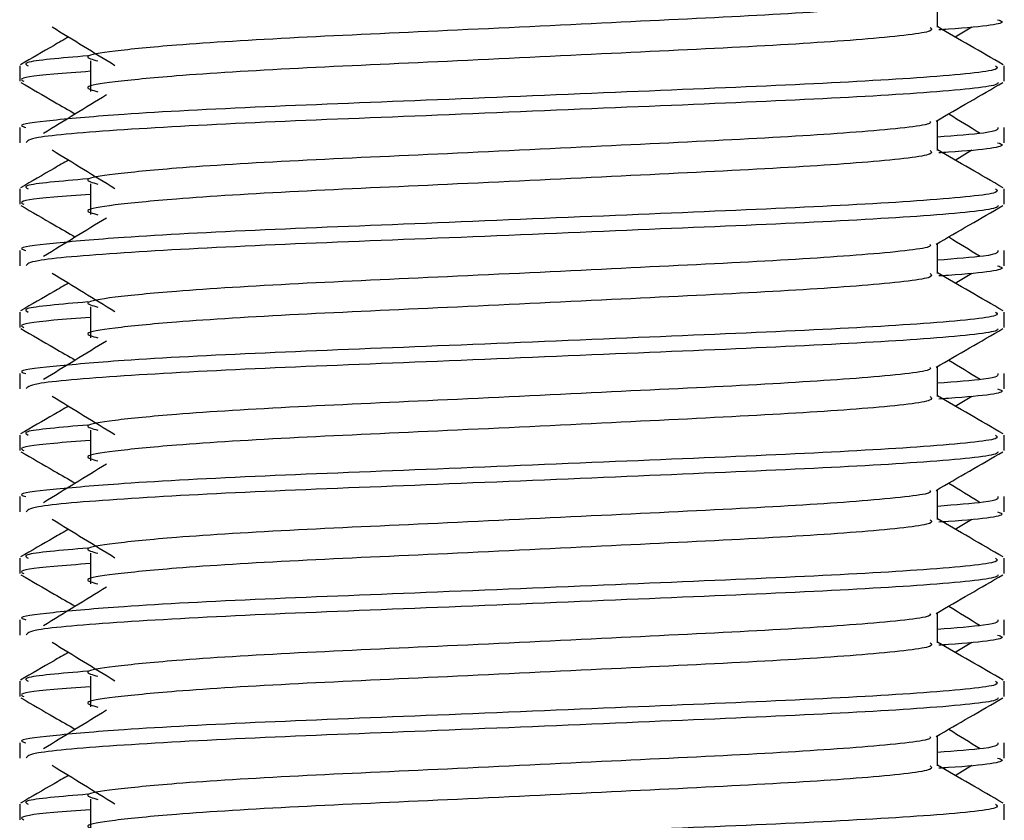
# Model space of a CAD drawing. Header units: millimetres. Extents: x 0 to 420, y 0 to 297.
# Tile 113 of 124: x 320.899 to 321.475, y 197.172 to 197.641. Entities that reach past the tile are written whole.
import ezdxf

# ---------------------------------------------------------------- set-up
doc = ezdxf.new("R2010")
doc.units = ezdxf.units.MM

msp = doc.modelspace()

# ---------------------------------------------------------------- linework, layer by layer
at = {"color": 7, "linetype": 'Continuous', "lineweight": 25}
for p, q in [((321.43633, 197.63684), (321.43633, 197.65442)), ((321.44672, 197.6312), (321.45637, 197.63711)), ((320.89869, 197.61424), (320.89869, 197.60525)), ((320.94019, 197.61722), (320.94019, 197.5992)), ((321.47534, 197.60525), (321.47534, 197.61424)), ((320.89869, 197.5782), (320.89869, 197.56922)), ((321.43633, 197.56476), (321.43633, 197.58233)), ((321.47534, 197.56922), (321.47534, 197.5782)), ((321.44672, 197.55912), (321.45637, 197.56503)), ((320.94019, 197.54513), (320.94019, 197.52711)), ((320.89869, 197.54215), (320.89869, 197.53317)), ((321.47534, 197.53317), (321.47534, 197.54215)), ((321.43633, 197.49268), (321.43633, 197.51025)), ((320.89869, 197.50612), (320.89869, 197.49714)), ((321.47534, 197.49714), (321.47534, 197.50612)), ((321.44672, 197.48704), (321.45637, 197.49294)), ((320.89869, 197.47007), (320.89869, 197.46108)), ((320.94019, 197.47305), (320.94019, 197.45503)), ((321.47534, 197.46108), (321.47534, 197.47007)), ((320.89869, 197.43404), (320.89869, 197.42506)), ((321.43633, 197.4206), (321.43633, 197.43817)), ((321.47534, 197.42506), (321.47534, 197.43404)), ((321.44672, 197.41495), (321.45637, 197.42086)), ((320.94019, 197.40097), (320.94019, 197.38295)), ((320.89869, 197.39799), (320.89869, 197.389)), ((321.47534, 197.389), (321.47534, 197.39799)), ((321.43633, 197.34852), (321.43633, 197.36609)), ((320.89869, 197.36196), (320.89869, 197.35298)), ((321.47534, 197.35298), (321.47534, 197.36196)), ((321.44672, 197.34287), (321.45637, 197.34878)), ((320.89869, 197.32591), (320.89869, 197.31692)), ((320.94019, 197.32889), (320.94019, 197.31087)), ((321.47534, 197.31692), (321.47534, 197.32591)), ((320.89869, 197.28988), (320.89869, 197.28089)), ((321.43633, 197.27643), (321.43633, 197.29401)), ((321.47534, 197.28089), (321.47534, 197.28988)), ((321.44672, 197.27079), (321.45637, 197.2767)), ((320.94019, 197.25681), (320.94019, 197.23879)), ((320.89869, 197.25383), (320.89869, 197.24484)), ((321.47534, 197.24484), (321.47534, 197.25383)), ((321.43633, 197.20435), (321.43633, 197.22193)), ((320.89869, 197.2178), (320.89869, 197.20881)), ((321.47534, 197.20881), (321.47534, 197.2178)), ((321.44672, 197.19871), (321.45637, 197.20462)), ((320.89869, 197.18175), (320.89869, 197.17276)), ((320.94019, 197.18473), (320.94019, 197.16671)), ((321.47534, 197.17276), (321.47534, 197.18175))]:
    msp.add_line(p, q, dxfattribs=at)
for points, knots in [([(321.4319, 197.65391), (321.4322, 197.6535), (321.43352, 197.65169), (321.39958, 197.64798), (321.33441, 197.64378), (321.2458, 197.63959), (321.14958, 197.63483), (321.05846, 197.63084), (320.99111, 197.62675), (320.95231, 197.62284), (320.93418, 197.61996), (320.94125, 197.61802), (320.9444, 197.61715)], [0, 0, 0, 0, 0.035107, 0.156135, 0.273953, 0.391653, 0.512699, 0.629093, 0.748412, 0.840135, 0.92875, 1, 1, 1, 1]), ([(320.91766, 197.63711), (320.92381, 197.63335), (320.93609, 197.62582), (320.94836, 197.61829), (320.95449, 197.61453)], [0, 0, 0, 0, 0.500011, 1, 1, 1, 1]), ([(321.43201, 197.63679), (321.4328, 197.63609), (321.43517, 197.63399), (321.40008, 197.62997), (321.33428, 197.62576), (321.24583, 197.62157), (321.14957, 197.61681), (321.05846, 197.61282), (320.99111, 197.60873), (320.95231, 197.60482), (320.93419, 197.60194), (320.94125, 197.6), (320.94439, 197.59913)], [0, 0, 0, 0, 0.059132, 0.177163, 0.292064, 0.406849, 0.524898, 0.638409, 0.754774, 0.844226, 0.930647, 1, 1, 1, 1]), ([(321.4748, 197.61495), (321.46828, 197.61873), (321.45545, 197.62615), (321.44263, 197.63357), (321.43633, 197.63722)], [0, 0, 0, 0, 0.508368, 1, 1, 1, 1]), ([(321.4716, 197.6413), (321.47266, 197.64096), (321.47804, 197.63924), (321.46416, 197.63709), (321.43899, 197.63548), (321.4371, 197.63535)], [0, 0, 0, 0, 0.18373, 0.938556, 1, 1, 1, 1]), ([(320.92731, 197.6312), (320.92447, 197.62956), (320.91511, 197.62414), (320.90575, 197.61873), (320.89923, 197.61495)], [0, 0, 0, 0, 0.303338, 1, 1, 1, 1]), ([(320.93859, 197.62014), (320.92298, 197.61881), (320.89901, 197.61677), (320.90247, 197.61489), (320.90368, 197.61424)], [0, 0, 0, 0, 0.651043, 1, 1, 1, 1]), ([(321.47035, 197.61424), (321.47125, 197.61355), (321.47395, 197.61146), (321.43341, 197.60744), (321.35733, 197.60324), (321.25505, 197.59904), (321.14368, 197.59428), (321.03842, 197.5903), (320.96017, 197.58621), (320.91635, 197.58229), (320.89632, 197.57993), (320.90116, 197.57853), (320.90229, 197.5782)], [0, 0, 0, 0, 0.0610772, 0.1845123, 0.3046768, 0.4247211, 0.5481742, 0.6668878, 0.7885815, 0.8821287, 0.9725098, 1, 1, 1, 1]), ([(320.94019, 197.61107), (320.93252, 197.61051), (320.90897, 197.60879), (320.89772, 197.60696), (320.90045, 197.60557), (320.90108, 197.60525)], [0, 0, 0, 0, 0.270543, 0.831179, 1, 1, 1, 1]), ([(320.89937, 197.60452), (320.90589, 197.60075), (320.91653, 197.5946), (320.92716, 197.58844), (320.93127, 197.58606)], [0, 0, 0, 0, 0.6131696, 1, 1, 1, 1]), ([(321.4719, 197.60447), (321.47167, 197.60403), (321.47075, 197.60217), (321.4335, 197.59843), (321.35731, 197.59423), (321.25502, 197.59003), (321.14379, 197.58527), (321.03803, 197.58129), (320.95481, 197.57683), (320.90465, 197.57257), (320.90308, 197.57021), (320.90243, 197.56922)], [0, 0, 0, 0, 0.039912, 0.166158, 0.289058, 0.411836, 0.5381, 0.659517, 0.783982, 0.909693, 1, 1, 1, 1]), ([(321.43555, 197.58188), (321.44206, 197.58566), (321.4551, 197.5932), (321.46814, 197.60075), (321.47466, 197.60452)], [0, 0, 0, 0, 0.499936, 1, 1, 1, 1]), ([(320.9495, 197.59723), (320.94336, 197.59347), (320.93107, 197.58594), (320.91881, 197.57842), (320.91268, 197.57466)], [0, 0, 0, 0, 0.49999, 1, 1, 1, 1]), ([(321.46135, 197.57466), (321.45522, 197.57842), (321.44903, 197.58222), (321.44282, 197.58602), (321.44276, 197.58606)], [0, 0, 0, 0, 0.989832, 1, 1, 1, 1]), ([(321.4319, 197.58183), (321.4322, 197.58142), (321.43352, 197.57961), (321.39958, 197.5759), (321.33441, 197.5717), (321.2458, 197.56751), (321.14958, 197.56275), (321.05846, 197.55876), (320.99111, 197.55467), (320.95231, 197.55076), (320.93418, 197.54788), (320.94125, 197.54593), (320.9444, 197.54507)], [0, 0, 0, 0, 0.035107, 0.156135, 0.273953, 0.391653, 0.512699, 0.629093, 0.748412, 0.840135, 0.92875, 1, 1, 1, 1]), ([(321.47174, 197.5782), (321.4719, 197.57713), (321.47217, 197.57531), (321.44674, 197.57333), (321.43633, 197.57252)], [0, 0, 0, 0, 0.590683, 1, 1, 1, 1]), ([(321.4716, 197.56922), (321.47266, 197.56888), (321.47804, 197.56716), (321.46416, 197.56501), (321.43899, 197.56339), (321.4371, 197.56327)], [0, 0, 0, 0, 0.18373, 0.938556, 1, 1, 1, 1]), ([(320.91766, 197.56503), (320.92381, 197.56126), (320.93609, 197.55374), (320.94836, 197.54621), (320.95449, 197.54245)], [0, 0, 0, 0, 0.5000113, 1, 1, 1, 1]), ([(321.43201, 197.56471), (321.4328, 197.56401), (321.43517, 197.56191), (321.40008, 197.55789), (321.33428, 197.55368), (321.24583, 197.54949), (321.14957, 197.54473), (321.05846, 197.54074), (320.99111, 197.53665), (320.95231, 197.53274), (320.93419, 197.52986), (320.94125, 197.52792), (320.94439, 197.52705)], [0, 0, 0, 0, 0.059132, 0.177163, 0.292064, 0.406849, 0.524898, 0.638409, 0.754774, 0.844226, 0.930647, 1, 1, 1, 1]), ([(321.4748, 197.54287), (321.46828, 197.54664), (321.45545, 197.55406), (321.44263, 197.56149), (321.43633, 197.56514)], [0, 0, 0, 0, 0.508368, 1, 1, 1, 1]), ([(320.92731, 197.55912), (320.92447, 197.55747), (320.91511, 197.55206), (320.90575, 197.54664), (320.89923, 197.54287)], [0, 0, 0, 0, 0.303338, 1, 1, 1, 1]), ([(320.93859, 197.54806), (320.92298, 197.54673), (320.89901, 197.54469), (320.90247, 197.54281), (320.90368, 197.54215)], [0, 0, 0, 0, 0.651043, 1, 1, 1, 1]), ([(321.47035, 197.54215), (321.47125, 197.54146), (321.47395, 197.53938), (321.43341, 197.53536), (321.35733, 197.53115), (321.25505, 197.52696), (321.14368, 197.5222), (321.03842, 197.51821), (320.96017, 197.51412), (320.91635, 197.51021), (320.89632, 197.50785), (320.90116, 197.50645), (320.90229, 197.50612)], [0, 0, 0, 0, 0.061077, 0.184512, 0.304677, 0.424721, 0.548174, 0.666888, 0.788581, 0.882129, 0.97251, 1, 1, 1, 1]), ([(320.94019, 197.53899), (320.93252, 197.53843), (320.90897, 197.53671), (320.89772, 197.53488), (320.90045, 197.53349), (320.90108, 197.53317)], [0, 0, 0, 0, 0.270543, 0.831179, 1, 1, 1, 1]), ([(320.89937, 197.53244), (320.90589, 197.52867), (320.91653, 197.52251), (320.92716, 197.51636), (320.93127, 197.51398)], [0, 0, 0, 0, 0.61317, 1, 1, 1, 1]), ([(321.4719, 197.53239), (321.47167, 197.53194), (321.47075, 197.53008), (321.4335, 197.52635), (321.35731, 197.52214), (321.25502, 197.51795), (321.14379, 197.51319), (321.03803, 197.50921), (320.95481, 197.50474), (320.90465, 197.50049), (320.90308, 197.49813), (320.90243, 197.49714)], [0, 0, 0, 0, 0.039912, 0.166158, 0.289058, 0.411836, 0.5381, 0.659517, 0.783982, 0.909693, 1, 1, 1, 1]), ([(321.43555, 197.5098), (321.44206, 197.51357), (321.4551, 197.52112), (321.46814, 197.52867), (321.47466, 197.53244)], [0, 0, 0, 0, 0.499936, 1, 1, 1, 1]), ([(320.9495, 197.52515), (320.94336, 197.52139), (320.93107, 197.51386), (320.91881, 197.50634), (320.91268, 197.50258)], [0, 0, 0, 0, 0.49999, 1, 1, 1, 1]), ([(321.4319, 197.50975), (321.4322, 197.50934), (321.43352, 197.50753), (321.39958, 197.50382), (321.33441, 197.49962), (321.2458, 197.49542), (321.14958, 197.49067), (321.05846, 197.48668), (320.99111, 197.48259), (320.95231, 197.47867), (320.93418, 197.4758), (320.94125, 197.47385), (320.9444, 197.47299)], [0, 0, 0, 0, 0.035107, 0.156135, 0.273953, 0.391653, 0.512699, 0.629093, 0.748412, 0.840135, 0.92875, 1, 1, 1, 1]), ([(321.46135, 197.50258), (321.45522, 197.50634), (321.44903, 197.51014), (321.44282, 197.51394), (321.44276, 197.51398)], [0, 0, 0, 0, 0.989832, 1, 1, 1, 1]), ([(321.47174, 197.50612), (321.4719, 197.50505), (321.47217, 197.50323), (321.44674, 197.50125), (321.43633, 197.50044)], [0, 0, 0, 0, 0.590683, 1, 1, 1, 1]), ([(320.91766, 197.49294), (320.92381, 197.48918), (320.93609, 197.48166), (320.94836, 197.47413), (320.95449, 197.47037)], [0, 0, 0, 0, 0.5000113, 1, 1, 1, 1]), ([(321.43201, 197.49262), (321.4328, 197.49193), (321.43517, 197.48983), (321.40008, 197.4858), (321.33428, 197.4816), (321.24583, 197.4774), (321.14957, 197.47265), (321.05846, 197.46866), (320.99111, 197.46457), (320.95231, 197.46065), (320.93419, 197.45778), (320.94125, 197.45584), (320.94439, 197.45497)], [0, 0, 0, 0, 0.059132, 0.177163, 0.292064, 0.406849, 0.524898, 0.638409, 0.754774, 0.844226, 0.930647, 1, 1, 1, 1]), ([(321.4748, 197.47079), (321.46828, 197.47456), (321.45545, 197.48198), (321.44263, 197.4894), (321.43633, 197.49305)], [0, 0, 0, 0, 0.5083681, 1, 1, 1, 1]), ([(321.4716, 197.49714), (321.47266, 197.4968), (321.47804, 197.49508), (321.46416, 197.49293), (321.43899, 197.49131), (321.4371, 197.49119)], [0, 0, 0, 0, 0.18373, 0.938556, 1, 1, 1, 1]), ([(320.92731, 197.48704), (320.92447, 197.48539), (320.91511, 197.47998), (320.90575, 197.47456), (320.89923, 197.47079)], [0, 0, 0, 0, 0.303338, 1, 1, 1, 1]), ([(320.93859, 197.47598), (320.92298, 197.47465), (320.89901, 197.47261), (320.90247, 197.47073), (320.90368, 197.47007)], [0, 0, 0, 0, 0.651043, 1, 1, 1, 1]), ([(321.47035, 197.47007), (321.47125, 197.46938), (321.47395, 197.4673), (321.43341, 197.46328), (321.35733, 197.45907), (321.25505, 197.45488), (321.14368, 197.45012), (321.03842, 197.44613), (320.96017, 197.44204), (320.91635, 197.43812), (320.89632, 197.43577), (320.90116, 197.43437), (320.90229, 197.43404)], [0, 0, 0, 0, 0.061077, 0.184512, 0.304677, 0.424721, 0.548174, 0.666888, 0.788581, 0.882129, 0.97251, 1, 1, 1, 1]), ([(320.94019, 197.46691), (320.93252, 197.46635), (320.90897, 197.46462), (320.89772, 197.4628), (320.90045, 197.46141), (320.90108, 197.46108)], [0, 0, 0, 0, 0.270543, 0.831179, 1, 1, 1, 1]), ([(320.89937, 197.46036), (320.90589, 197.45659), (320.91653, 197.45043), (320.92716, 197.44428), (320.93127, 197.4419)], [0, 0, 0, 0, 0.61317, 1, 1, 1, 1]), ([(321.4719, 197.46031), (321.47167, 197.45986), (321.47075, 197.458), (321.4335, 197.45427), (321.35731, 197.45006), (321.25502, 197.44587), (321.14379, 197.44111), (321.03803, 197.43712), (320.95481, 197.43266), (320.90465, 197.42841), (320.90308, 197.42605), (320.90243, 197.42506)], [0, 0, 0, 0, 0.039912, 0.166158, 0.289058, 0.411836, 0.5381, 0.659517, 0.783982, 0.909693, 1, 1, 1, 1]), ([(321.43555, 197.43772), (321.44206, 197.44149), (321.4551, 197.44904), (321.46814, 197.45659), (321.47466, 197.46036)], [0, 0, 0, 0, 0.499936, 1, 1, 1, 1]), ([(320.9495, 197.45307), (320.94336, 197.4493), (320.93107, 197.44178), (320.91881, 197.43426), (320.91268, 197.43049)], [0, 0, 0, 0, 0.49999, 1, 1, 1, 1]), ([(321.46135, 197.43049), (321.45522, 197.43426), (321.44903, 197.43806), (321.44282, 197.44186), (321.44276, 197.4419)], [0, 0, 0, 0, 0.989832, 1, 1, 1, 1]), ([(321.4319, 197.43766), (321.4322, 197.43726), (321.43352, 197.43545), (321.39958, 197.43174), (321.33441, 197.42754), (321.2458, 197.42334), (321.14958, 197.41858), (321.05846, 197.4146), (320.99111, 197.41051), (320.95231, 197.40659), (320.93418, 197.40371), (320.94125, 197.40177), (320.9444, 197.4009)], [0, 0, 0, 0, 0.035107, 0.156135, 0.273953, 0.391653, 0.512699, 0.629093, 0.748412, 0.840135, 0.92875, 1, 1, 1, 1]), ([(321.47174, 197.43404), (321.4719, 197.43297), (321.47217, 197.43114), (321.44674, 197.42916), (321.43633, 197.42835)], [0, 0, 0, 0, 0.590683, 1, 1, 1, 1]), ([(321.4716, 197.42506), (321.47266, 197.42472), (321.47804, 197.42299), (321.46416, 197.42084), (321.43899, 197.41923), (321.4371, 197.41911)], [0, 0, 0, 0, 0.18373, 0.938556, 1, 1, 1, 1]), ([(320.91766, 197.42086), (320.92381, 197.4171), (320.93609, 197.40958), (320.94836, 197.40205), (320.95449, 197.39829)], [0, 0, 0, 0, 0.500011, 1, 1, 1, 1]), ([(321.43201, 197.42054), (321.4328, 197.41984), (321.43517, 197.41775), (321.40008, 197.41372), (321.33428, 197.40952), (321.24583, 197.40532), (321.14957, 197.40056), (321.05846, 197.39658), (320.99111, 197.39248), (320.95231, 197.38857), (320.93419, 197.3857), (320.94125, 197.38375), (320.94439, 197.38289)], [0, 0, 0, 0, 0.059132, 0.177163, 0.292064, 0.406849, 0.524898, 0.638409, 0.754774, 0.844226, 0.930647, 1, 1, 1, 1]), ([(321.4748, 197.39871), (321.46828, 197.40248), (321.45545, 197.4099), (321.44263, 197.41732), (321.43633, 197.42097)], [0, 0, 0, 0, 0.508368, 1, 1, 1, 1]), ([(320.92731, 197.41495), (320.92447, 197.41331), (320.91511, 197.4079), (320.90575, 197.40248), (320.89923, 197.39871)], [0, 0, 0, 0, 0.303338, 1, 1, 1, 1]), ([(320.93859, 197.4039), (320.92298, 197.40257), (320.89901, 197.40053), (320.90247, 197.39865), (320.90368, 197.39799)], [0, 0, 0, 0, 0.651043, 1, 1, 1, 1]), ([(321.47035, 197.39799), (321.47125, 197.3973), (321.47395, 197.39521), (321.43341, 197.3912), (321.35733, 197.38699), (321.25505, 197.3828), (321.14368, 197.37804), (321.03842, 197.37405), (320.96017, 197.36996), (320.91635, 197.36604), (320.89632, 197.36369), (320.90116, 197.36229), (320.90229, 197.36196)], [0, 0, 0, 0, 0.061077, 0.184512, 0.304677, 0.424721, 0.548174, 0.666888, 0.788581, 0.882129, 0.97251, 1, 1, 1, 1]), ([(320.94019, 197.39483), (320.93252, 197.39427), (320.90897, 197.39254), (320.89772, 197.39071), (320.90045, 197.38932), (320.90108, 197.389)], [0, 0, 0, 0, 0.270543, 0.831179, 1, 1, 1, 1]), ([(320.89937, 197.38828), (320.90589, 197.3845), (320.91653, 197.37835), (320.92716, 197.3722), (320.93127, 197.36981)], [0, 0, 0, 0, 0.61317, 1, 1, 1, 1]), ([(321.4719, 197.38823), (321.47167, 197.38778), (321.47075, 197.38592), (321.4335, 197.38218), (321.35731, 197.37798), (321.25502, 197.37379), (321.14379, 197.36903), (321.03803, 197.36504), (320.95481, 197.36058), (320.90465, 197.35633), (320.90308, 197.35396), (320.90243, 197.35298)], [0, 0, 0, 0, 0.039912, 0.166158, 0.289058, 0.411836, 0.5381, 0.659517, 0.783982, 0.909693, 1, 1, 1, 1]), ([(321.43555, 197.36564), (321.44206, 197.36941), (321.4551, 197.37696), (321.46814, 197.3845), (321.47466, 197.38828)], [0, 0, 0, 0, 0.499936, 1, 1, 1, 1]), ([(320.9495, 197.38099), (320.94336, 197.37722), (320.93107, 197.3697), (320.91881, 197.36217), (320.91268, 197.35841)], [0, 0, 0, 0, 0.49999, 1, 1, 1, 1]), ([(321.4319, 197.36558), (321.4322, 197.36518), (321.43352, 197.36336), (321.39958, 197.35965), (321.33441, 197.35546), (321.2458, 197.35126), (321.14958, 197.3465), (321.05846, 197.34252), (320.99111, 197.33842), (320.95231, 197.33451), (320.93418, 197.33163), (320.94125, 197.32969), (320.9444, 197.32882)], [0, 0, 0, 0, 0.035107, 0.156135, 0.273953, 0.391653, 0.512699, 0.629093, 0.748412, 0.840135, 0.92875, 1, 1, 1, 1]), ([(321.46135, 197.35841), (321.45522, 197.36217), (321.44903, 197.36598), (321.44282, 197.36978), (321.44276, 197.36981)], [0, 0, 0, 0, 0.989832, 1, 1, 1, 1]), ([(321.47174, 197.36196), (321.4719, 197.36088), (321.47217, 197.35906), (321.44674, 197.35708), (321.43633, 197.35627)], [0, 0, 0, 0, 0.590683, 1, 1, 1, 1]), ([(320.91766, 197.34878), (320.92381, 197.34502), (320.93609, 197.33749), (320.94836, 197.32997), (320.95449, 197.32621)], [0, 0, 0, 0, 0.500011, 1, 1, 1, 1]), ([(321.43201, 197.34846), (321.4328, 197.34776), (321.43517, 197.34567), (321.40008, 197.34164), (321.33428, 197.33743), (321.24583, 197.33324), (321.14957, 197.32848), (321.05846, 197.3245), (320.99111, 197.3204), (320.95231, 197.31649), (320.93419, 197.31361), (320.94125, 197.31167), (320.94439, 197.31081)], [0, 0, 0, 0, 0.059132, 0.1771634, 0.2920638, 0.4068492, 0.5248979, 0.6384095, 0.7547738, 0.8442256, 0.9306466, 1, 1, 1, 1]), ([(321.4748, 197.32663), (321.46828, 197.3304), (321.45545, 197.33782), (321.44263, 197.34524), (321.43633, 197.34889)], [0, 0, 0, 0, 0.508368, 1, 1, 1, 1]), ([(321.4716, 197.35298), (321.47266, 197.35264), (321.47804, 197.35091), (321.46416, 197.34876), (321.43899, 197.34715), (321.4371, 197.34703)], [0, 0, 0, 0, 0.18373, 0.938556, 1, 1, 1, 1]), ([(320.92731, 197.34287), (320.92447, 197.34123), (320.91511, 197.33581), (320.90575, 197.3304), (320.89923, 197.32663)], [0, 0, 0, 0, 0.303338, 1, 1, 1, 1]), ([(320.93859, 197.33182), (320.92298, 197.33049), (320.89901, 197.32845), (320.90247, 197.32657), (320.90368, 197.32591)], [0, 0, 0, 0, 0.6510435, 1, 1, 1, 1]), ([(321.47035, 197.32591), (321.47125, 197.32522), (321.47395, 197.32313), (321.43341, 197.31912), (321.35733, 197.31491), (321.25505, 197.31072), (321.14368, 197.30596), (321.03842, 197.30197), (320.96017, 197.29788), (320.91635, 197.29396), (320.89632, 197.2916), (320.90116, 197.2902), (320.90229, 197.28988)], [0, 0, 0, 0, 0.0610772, 0.1845123, 0.3046768, 0.4247211, 0.5481742, 0.6668878, 0.7885815, 0.8821287, 0.9725098, 1, 1, 1, 1]), ([(320.94019, 197.32275), (320.93252, 197.32218), (320.90897, 197.32046), (320.89772, 197.31863), (320.90045, 197.31724), (320.90108, 197.31692)], [0, 0, 0, 0, 0.2705432, 0.831179, 1, 1, 1, 1]), ([(320.89937, 197.3162), (320.90589, 197.31242), (320.91653, 197.30627), (320.92716, 197.30011), (320.93127, 197.29773)], [0, 0, 0, 0, 0.61317, 1, 1, 1, 1]), ([(321.4719, 197.31615), (321.47167, 197.3157), (321.47075, 197.31384), (321.4335, 197.3101), (321.35731, 197.3059), (321.25502, 197.3017), (321.14379, 197.29695), (321.03803, 197.29296), (320.95481, 197.2885), (320.90465, 197.28425), (320.90308, 197.28188), (320.90243, 197.28089)], [0, 0, 0, 0, 0.039912, 0.166158, 0.289058, 0.411836, 0.5381, 0.659517, 0.783982, 0.909693, 1, 1, 1, 1]), ([(321.43555, 197.29356), (321.44206, 197.29733), (321.4551, 197.30488), (321.46814, 197.31242), (321.47466, 197.3162)], [0, 0, 0, 0, 0.499936, 1, 1, 1, 1]), ([(320.9495, 197.3089), (320.94336, 197.30514), (320.93107, 197.29762), (320.91881, 197.29009), (320.91268, 197.28633)], [0, 0, 0, 0, 0.49999, 1, 1, 1, 1]), ([(321.46135, 197.28633), (321.45522, 197.29009), (321.44903, 197.29389), (321.44282, 197.29769), (321.44276, 197.29773)], [0, 0, 0, 0, 0.989832, 1, 1, 1, 1]), ([(321.4319, 197.2935), (321.4322, 197.29309), (321.43352, 197.29128), (321.39958, 197.28757), (321.33441, 197.28338), (321.2458, 197.27918), (321.14958, 197.27442), (321.05846, 197.27043), (320.99111, 197.26634), (320.95231, 197.26243), (320.93418, 197.25955), (320.94125, 197.25761), (320.9444, 197.25674)], [0, 0, 0, 0, 0.035107, 0.156135, 0.273953, 0.391653, 0.512699, 0.629093, 0.748412, 0.840135, 0.92875, 1, 1, 1, 1]), ([(321.47174, 197.28988), (321.4719, 197.2888), (321.47217, 197.28698), (321.44674, 197.285), (321.43633, 197.28419)], [0, 0, 0, 0, 0.590683, 1, 1, 1, 1]), ([(321.4716, 197.28089), (321.47266, 197.28056), (321.47804, 197.27883), (321.46416, 197.27668), (321.43899, 197.27507), (321.4371, 197.27495)], [0, 0, 0, 0, 0.18373, 0.938556, 1, 1, 1, 1]), ([(320.91766, 197.2767), (320.92381, 197.27294), (320.93609, 197.26541), (320.94836, 197.25789), (320.95449, 197.25412)], [0, 0, 0, 0, 0.500011, 1, 1, 1, 1]), ([(321.43201, 197.27638), (321.4328, 197.27568), (321.43517, 197.27359), (321.40008, 197.26956), (321.33428, 197.26535), (321.24583, 197.26116), (321.14957, 197.2564), (321.05846, 197.25241), (320.99111, 197.24832), (320.95231, 197.24441), (320.93419, 197.24153), (320.94125, 197.23959), (320.94439, 197.23873)], [0, 0, 0, 0, 0.059132, 0.177163, 0.292064, 0.406849, 0.524898, 0.638409, 0.754774, 0.844226, 0.930647, 1, 1, 1, 1]), ([(321.4748, 197.25455), (321.46828, 197.25832), (321.45545, 197.26574), (321.44263, 197.27316), (321.43633, 197.27681)], [0, 0, 0, 0, 0.508368, 1, 1, 1, 1]), ([(320.92731, 197.27079), (320.92447, 197.26915), (320.91511, 197.26373), (320.90575, 197.25832), (320.89923, 197.25455)], [0, 0, 0, 0, 0.303338, 1, 1, 1, 1]), ([(320.93859, 197.25973), (320.92298, 197.25841), (320.89901, 197.25637), (320.90247, 197.25448), (320.90368, 197.25383)], [0, 0, 0, 0, 0.651043, 1, 1, 1, 1]), ([(321.47035, 197.25383), (321.47125, 197.25314), (321.47395, 197.25105), (321.43341, 197.24703), (321.35733, 197.24283), (321.25505, 197.23863), (321.14368, 197.23388), (321.03842, 197.22989), (320.96017, 197.2258), (320.91635, 197.22188), (320.89632, 197.21952), (320.90116, 197.21812), (320.90229, 197.2178)], [0, 0, 0, 0, 0.061077, 0.184512, 0.304677, 0.424721, 0.548174, 0.666888, 0.788581, 0.882129, 0.97251, 1, 1, 1, 1]), ([(320.94019, 197.25066), (320.93252, 197.2501), (320.90897, 197.24838), (320.89772, 197.24655), (320.90045, 197.24516), (320.90108, 197.24484)], [0, 0, 0, 0, 0.2705432, 0.831179, 1, 1, 1, 1]), ([(320.89937, 197.24411), (320.90589, 197.24034), (320.91653, 197.23419), (320.92716, 197.22803), (320.93127, 197.22565)], [0, 0, 0, 0, 0.61317, 1, 1, 1, 1]), ([(321.4719, 197.24407), (321.47167, 197.24362), (321.47075, 197.24176), (321.4335, 197.23802), (321.35731, 197.23382), (321.25502, 197.22962), (321.14379, 197.22486), (321.03803, 197.22088), (320.95481, 197.21642), (320.90465, 197.21217), (320.90308, 197.2098), (320.90243, 197.20881)], [0, 0, 0, 0, 0.039912, 0.166158, 0.289058, 0.411836, 0.5381, 0.659517, 0.783982, 0.909693, 1, 1, 1, 1]), ([(321.43555, 197.22147), (321.44206, 197.22525), (321.4551, 197.2328), (321.46814, 197.24034), (321.47466, 197.24411)], [0, 0, 0, 0, 0.499936, 1, 1, 1, 1]), ([(320.9495, 197.23682), (320.94336, 197.23306), (320.93107, 197.22554), (320.91881, 197.21801), (320.91268, 197.21425)], [0, 0, 0, 0, 0.49999, 1, 1, 1, 1]), ([(321.4319, 197.22142), (321.4322, 197.22101), (321.43352, 197.2192), (321.39958, 197.21549), (321.33441, 197.21129), (321.2458, 197.2071), (321.14958, 197.20234), (321.05846, 197.19835), (320.99111, 197.19426), (320.95231, 197.19035), (320.93418, 197.18747), (320.94125, 197.18553), (320.9444, 197.18466)], [0, 0, 0, 0, 0.035107, 0.156135, 0.273953, 0.391653, 0.512699, 0.629093, 0.748412, 0.840135, 0.92875, 1, 1, 1, 1]), ([(321.46135, 197.21425), (321.45522, 197.21801), (321.44903, 197.22181), (321.44282, 197.22561), (321.44276, 197.22565)], [0, 0, 0, 0, 0.989832, 1, 1, 1, 1]), ([(321.47174, 197.2178), (321.4719, 197.21672), (321.47217, 197.2149), (321.44674, 197.21292), (321.43633, 197.21211)], [0, 0, 0, 0, 0.590683, 1, 1, 1, 1]), ([(320.91766, 197.20462), (320.92381, 197.20086), (320.93609, 197.19333), (320.94836, 197.1858), (320.95449, 197.18204)], [0, 0, 0, 0, 0.500011, 1, 1, 1, 1]), ([(321.43201, 197.2043), (321.4328, 197.2036), (321.43517, 197.2015), (321.40008, 197.19748), (321.33428, 197.19327), (321.24583, 197.18908), (321.14957, 197.18432), (321.05846, 197.18033), (320.99111, 197.17624), (320.95231, 197.17233), (320.93419, 197.16945), (320.94125, 197.16751), (320.94439, 197.16664)], [0, 0, 0, 0, 0.059132, 0.177163, 0.292064, 0.406849, 0.524898, 0.638409, 0.754774, 0.844226, 0.930647, 1, 1, 1, 1]), ([(321.4748, 197.18246), (321.46828, 197.18624), (321.45545, 197.19366), (321.44263, 197.20108), (321.43633, 197.20473)], [0, 0, 0, 0, 0.5083681, 1, 1, 1, 1]), ([(321.4716, 197.20881), (321.47266, 197.20847), (321.47804, 197.20675), (321.46416, 197.2046), (321.43899, 197.20299), (321.4371, 197.20287)], [0, 0, 0, 0, 0.18373, 0.938556, 1, 1, 1, 1]), ([(320.92731, 197.19871), (320.92447, 197.19707), (320.91511, 197.19165), (320.90575, 197.18624), (320.89923, 197.18246)], [0, 0, 0, 0, 0.303338, 1, 1, 1, 1]), ([(320.93859, 197.18765), (320.92298, 197.18632), (320.89901, 197.18428), (320.90247, 197.1824), (320.90368, 197.18175)], [0, 0, 0, 0, 0.651043, 1, 1, 1, 1]), ([(321.47035, 197.18175), (321.47125, 197.18106), (321.47395, 197.17897), (321.43341, 197.17495), (321.35733, 197.17075), (321.25505, 197.16655), (321.14368, 197.16179), (321.03842, 197.15781), (320.96017, 197.15372), (320.91635, 197.1498), (320.89632, 197.14744), (320.90116, 197.14604), (320.90229, 197.14572)], [0, 0, 0, 0, 0.0610772, 0.1845123, 0.3046768, 0.4247211, 0.5481742, 0.6668878, 0.7885815, 0.8821287, 0.9725098, 1, 1, 1, 1]), ([(320.94019, 197.17858), (320.93252, 197.17802), (320.90897, 197.1763), (320.89772, 197.17447), (320.90045, 197.17308), (320.90108, 197.17276)], [0, 0, 0, 0, 0.270543, 0.831179, 1, 1, 1, 1])]:
    msp.add_open_spline(points, degree=3, knots=knots, dxfattribs=at)

doc.saveas('drawing.dxf')
